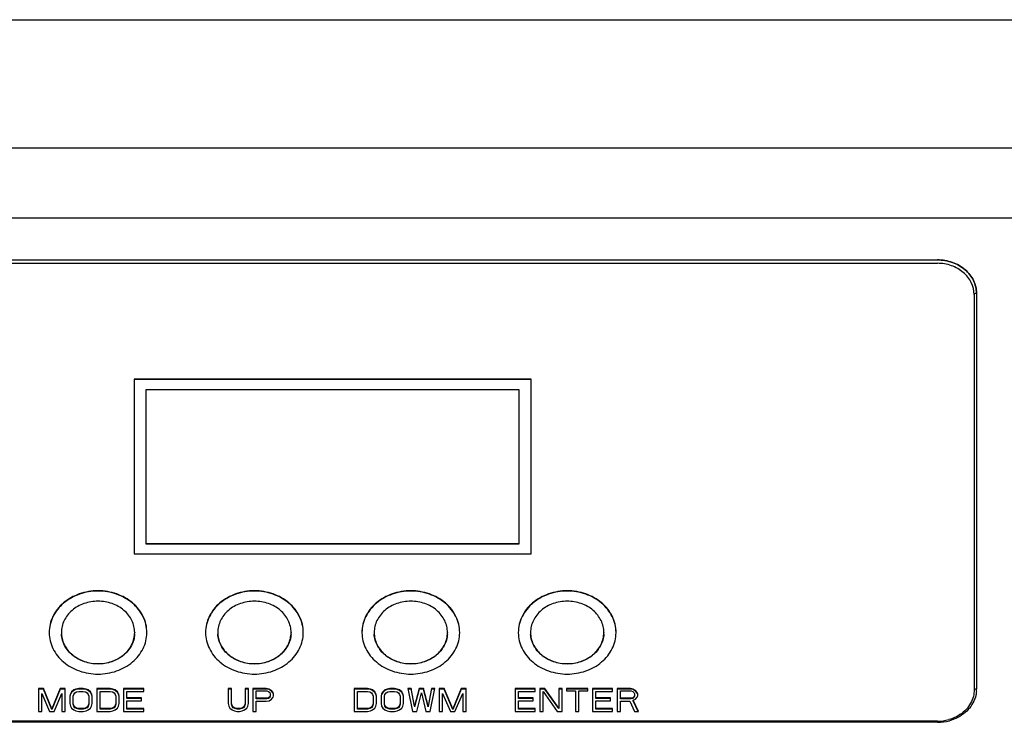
# Model space of a CAD drawing. Header units: millimetres. Extents: x 19192 to 20904, y 1507 to 2734.
# Tile 58 of 80: x 19745 to 19826, y 2425 to 2482. Entities that reach past the tile are written whole.
import ezdxf

# ---------------------------------------------------------------- set-up
doc = ezdxf.new("R2010")
doc.units = ezdxf.units.MM
doc.layers.add('02___PRT_ALL_AXES', color=7, linetype='Continuous')

msp = doc.modelspace()

# ---------------------------------------------------------------- linework, layer by layer
at = {"color": 7, "linetype": 'Continuous'}
for p, q in [((19282.188, 2482.383), (20258.933, 2482.383)), ((20280.06, 2471.869), (19261.06, 2471.869)), ((20280.06, 2466.142), (19261.06, 2466.142)), ((20016.31, 2466.142), (19524.81, 2466.142)), ((19721.06, 2462.714), (19820.06, 2462.714)), ((19721.06, 2462.439), (19820.06, 2462.439)), ((19823.06, 2459.882), (19823.06, 2427.487)), ((19823.26, 2459.986), (19823.26, 2427.592)), ((19754.31, 2452.949), (19754.31, 2438.656)), ((19786.81, 2452.949), (19754.31, 2452.949)), ((19786.81, 2452.922), (19754.31, 2452.922)), ((19786.81, 2438.656), (19786.81, 2452.949)), ((19755.31, 2439.453), (19755.31, 2452.096)), ((19755.31, 2452.096), (19785.81, 2452.096)), ((19785.81, 2452.096), (19785.81, 2439.453)), ((19785.81, 2439.479), (19755.31, 2439.479)), ((19785.81, 2439.453), (19755.31, 2439.453)), ((19754.31, 2438.656), (19786.81, 2438.656)), ((19746.482, 2427.63), (19746.482, 2425.754)), ((19746.894, 2427.63), (19746.482, 2427.63)), ((19746.894, 2427.577), (19746.482, 2427.577)), ((19746.894, 2427.63), (19746.894, 2427.577)), ((19747.582, 2425.954), (19746.894, 2427.63)), ((19747.582, 2425.901), (19746.894, 2427.577)), ((19748.269, 2427.63), (19747.582, 2425.954)), ((19748.269, 2427.577), (19747.582, 2425.901)), ((19748.269, 2427.63), (19748.269, 2427.577)), ((19748.682, 2427.63), (19748.269, 2427.63)), ((19748.682, 2427.577), (19748.269, 2427.577)), ((19748.682, 2425.754), (19748.682, 2427.63)), ((19749.186, 2427.35), (19749.094, 2427.191)), ((19749.186, 2427.298), (19749.094, 2427.138)), ((19749.369, 2427.51), (19749.186, 2427.35)), ((19749.369, 2427.458), (19749.186, 2427.298)), ((19749.186, 2427.35), (19749.186, 2427.298)), ((19749.553, 2427.59), (19749.369, 2427.51)), ((19749.553, 2427.538), (19749.369, 2427.458)), ((19749.369, 2427.51), (19749.369, 2427.458)), ((19749.369, 2427.151), (19749.461, 2427.271)), ((19749.461, 2427.271), (19749.599, 2427.35)), ((19749.782, 2427.63), (19749.553, 2427.59)), ((19749.553, 2427.59), (19749.553, 2427.538)), ((19749.782, 2427.577), (19749.553, 2427.538)), ((19749.599, 2427.35), (19749.782, 2427.39)), ((19749.782, 2427.63), (19749.782, 2427.577)), ((19750.149, 2427.63), (19749.782, 2427.63)), ((19750.149, 2427.577), (19749.782, 2427.577)), ((19749.782, 2427.39), (19750.149, 2427.39)), ((19750.149, 2427.63), (19750.149, 2427.577)), ((19750.378, 2427.59), (19750.149, 2427.63)), ((19750.378, 2427.538), (19750.149, 2427.577)), ((19750.149, 2427.39), (19750.332, 2427.35)), ((19750.332, 2427.35), (19750.469, 2427.271)), ((19750.561, 2427.51), (19750.378, 2427.59)), ((19750.378, 2427.59), (19750.378, 2427.538)), ((19750.561, 2427.458), (19750.378, 2427.538)), ((19750.469, 2427.271), (19750.561, 2427.151)), ((19750.561, 2427.51), (19750.561, 2427.458)), ((19750.744, 2427.35), (19750.561, 2427.51)), ((19750.744, 2427.298), (19750.561, 2427.458)), ((19750.836, 2427.191), (19750.744, 2427.35)), ((19750.744, 2427.35), (19750.744, 2427.298)), ((19750.836, 2427.138), (19750.744, 2427.298)), ((19752.349, 2427.63), (19751.249, 2427.63)), ((19751.249, 2427.63), (19751.249, 2425.754)), ((19752.349, 2427.577), (19751.249, 2427.577)), ((19751.524, 2427.39), (19752.349, 2427.39)), ((19751.524, 2425.941), (19751.524, 2427.39)), ((19752.578, 2427.59), (19752.349, 2427.63)), ((19752.349, 2427.63), (19752.349, 2427.577)), ((19752.578, 2427.538), (19752.349, 2427.577)), ((19752.349, 2427.39), (19752.532, 2427.35)), ((19752.532, 2427.35), (19752.669, 2427.271)), ((19752.761, 2427.51), (19752.578, 2427.59)), ((19752.578, 2427.59), (19752.578, 2427.538)), ((19752.761, 2427.458), (19752.578, 2427.538)), ((19752.669, 2427.271), (19752.761, 2427.151)), ((19752.944, 2427.35), (19752.761, 2427.51)), ((19752.761, 2427.51), (19752.761, 2427.458)), ((19752.944, 2427.298), (19752.761, 2427.458)), ((19753.036, 2427.191), (19752.944, 2427.35)), ((19752.944, 2427.35), (19752.944, 2427.298)), ((19753.036, 2427.138), (19752.944, 2427.298)), ((19755.099, 2427.63), (19753.449, 2427.63)), ((19753.449, 2427.63), (19753.449, 2425.754)), ((19755.099, 2427.577), (19753.449, 2427.577)), ((19753.724, 2427.39), (19755.099, 2427.39)), ((19753.724, 2426.819), (19753.724, 2427.39)), ((19755.099, 2427.39), (19755.099, 2427.63)), ((19762.292, 2427.63), (19762.017, 2427.63)), ((19762.017, 2427.63), (19762.017, 2426.393)), ((19762.292, 2427.577), (19762.017, 2427.577)), ((19762.292, 2426.393), (19762.292, 2427.63)), ((19763.667, 2427.63), (19763.392, 2427.63)), ((19763.392, 2427.63), (19763.392, 2426.393)), ((19763.667, 2427.577), (19763.392, 2427.577)), ((19763.667, 2426.393), (19763.667, 2427.63)), ((19765.134, 2427.63), (19764.034, 2427.63)), ((19764.034, 2427.63), (19764.034, 2425.754)), ((19765.134, 2427.577), (19764.034, 2427.577)), ((19764.309, 2427.43), (19765.179, 2427.43)), ((19764.309, 2426.779), (19764.309, 2427.43)), ((19765.363, 2427.59), (19765.134, 2427.63)), ((19765.134, 2427.63), (19765.134, 2427.577)), ((19765.363, 2427.538), (19765.134, 2427.577)), ((19765.179, 2427.43), (19765.317, 2427.39)), ((19765.317, 2427.39), (19765.409, 2427.31)), ((19765.546, 2427.47), (19765.363, 2427.59)), ((19765.363, 2427.59), (19765.363, 2427.538)), ((19765.546, 2427.418), (19765.363, 2427.538)), ((19765.409, 2427.31), (19765.454, 2427.191)), ((19765.684, 2427.31), (19765.546, 2427.47)), ((19765.546, 2427.47), (19765.546, 2427.418)), ((19765.684, 2427.258), (19765.546, 2427.418)), ((19765.729, 2427.191), (19765.684, 2427.31)), ((19773.423, 2427.63), (19772.323, 2427.63)), ((19772.323, 2427.63), (19772.323, 2425.754)), ((19773.423, 2427.577), (19772.323, 2427.577)), ((19772.598, 2427.39), (19773.423, 2427.39)), ((19772.598, 2425.941), (19772.598, 2427.39)), ((19773.652, 2427.59), (19773.423, 2427.63)), ((19773.423, 2427.63), (19773.423, 2427.577)), ((19773.652, 2427.538), (19773.423, 2427.577)), ((19773.423, 2427.39), (19773.606, 2427.35)), ((19773.606, 2427.35), (19773.744, 2427.271)), ((19773.835, 2427.51), (19773.652, 2427.59)), ((19773.652, 2427.59), (19773.652, 2427.538)), ((19773.835, 2427.458), (19773.652, 2427.538)), ((19773.744, 2427.271), (19773.835, 2427.151)), ((19774.019, 2427.35), (19773.835, 2427.51)), ((19773.835, 2427.51), (19773.835, 2427.458)), ((19774.019, 2427.298), (19773.835, 2427.458)), ((19774.11, 2427.191), (19774.019, 2427.35)), ((19774.019, 2427.35), (19774.019, 2427.298)), ((19774.11, 2427.138), (19774.019, 2427.298)), ((19774.66, 2427.35), (19774.569, 2427.191)), ((19774.66, 2427.298), (19774.569, 2427.138)), ((19774.844, 2427.51), (19774.66, 2427.35)), ((19774.844, 2427.458), (19774.66, 2427.298)), ((19774.66, 2427.35), (19774.66, 2427.298)), ((19775.027, 2427.59), (19774.844, 2427.51)), ((19775.027, 2427.538), (19774.844, 2427.458)), ((19774.844, 2427.51), (19774.844, 2427.458)), ((19774.844, 2427.151), (19774.935, 2427.271)), ((19774.935, 2427.271), (19775.073, 2427.35)), ((19775.256, 2427.63), (19775.027, 2427.59)), ((19775.027, 2427.59), (19775.027, 2427.538)), ((19775.256, 2427.577), (19775.027, 2427.538)), ((19775.073, 2427.35), (19775.256, 2427.39)), ((19775.623, 2427.63), (19775.256, 2427.63)), ((19775.256, 2427.63), (19775.256, 2427.577)), ((19775.623, 2427.577), (19775.256, 2427.577)), ((19775.256, 2427.39), (19775.623, 2427.39)), ((19775.852, 2427.59), (19775.623, 2427.63)), ((19775.623, 2427.63), (19775.623, 2427.577)), ((19775.852, 2427.538), (19775.623, 2427.577)), ((19775.623, 2427.39), (19775.806, 2427.35)), ((19775.806, 2427.35), (19775.944, 2427.271)), ((19776.035, 2427.51), (19775.852, 2427.59)), ((19775.852, 2427.59), (19775.852, 2427.538)), ((19776.035, 2427.458), (19775.852, 2427.538)), ((19775.944, 2427.271), (19776.035, 2427.151)), ((19776.219, 2427.35), (19776.035, 2427.51)), ((19776.035, 2427.51), (19776.035, 2427.458)), ((19776.219, 2427.298), (19776.035, 2427.458)), ((19776.31, 2427.191), (19776.219, 2427.35)), ((19776.219, 2427.35), (19776.219, 2427.298)), ((19776.31, 2427.138), (19776.219, 2427.298)), ((19776.998, 2427.63), (19776.723, 2427.63)), ((19776.723, 2427.63), (19777.089, 2425.754)), ((19776.998, 2427.577), (19776.723, 2427.577)), ((19777.273, 2426.193), (19776.998, 2427.63)), ((19776.998, 2427.63), (19776.998, 2427.577)), ((19777.639, 2427.63), (19777.273, 2426.193)), ((19777.639, 2427.577), (19777.273, 2426.141)), ((19777.456, 2425.754), (19777.823, 2427.271)), ((19778.006, 2427.63), (19777.639, 2427.63)), ((19777.639, 2427.63), (19777.639, 2427.577)), ((19778.006, 2427.577), (19777.639, 2427.577)), ((19777.823, 2427.271), (19778.189, 2425.754)), ((19778.373, 2426.193), (19778.006, 2427.63)), ((19778.006, 2427.63), (19778.006, 2427.577)), ((19778.373, 2426.141), (19778.006, 2427.577)), ((19778.648, 2427.63), (19778.373, 2426.193)), ((19778.556, 2425.754), (19778.923, 2427.63)), ((19778.923, 2427.63), (19778.648, 2427.63)), ((19778.648, 2427.63), (19778.648, 2427.577)), ((19778.923, 2427.577), (19778.648, 2427.577)), ((19779.702, 2427.63), (19779.289, 2427.63)), ((19779.289, 2427.63), (19779.289, 2425.754)), ((19779.702, 2427.577), (19779.289, 2427.577)), ((19780.389, 2425.954), (19779.702, 2427.63)), ((19779.702, 2427.63), (19779.702, 2427.577)), ((19780.389, 2425.901), (19779.702, 2427.577)), ((19781.077, 2427.63), (19780.389, 2425.954)), ((19781.077, 2427.577), (19780.389, 2425.901)), ((19781.489, 2427.63), (19781.077, 2427.63)), ((19781.077, 2427.63), (19781.077, 2427.577)), ((19781.489, 2427.577), (19781.077, 2427.577)), ((19781.489, 2425.754), (19781.489, 2427.63)), ((19787.149, 2427.63), (19785.499, 2427.63)), ((19785.499, 2427.63), (19785.499, 2425.754)), ((19787.149, 2427.577), (19785.499, 2427.577)), ((19785.774, 2427.39), (19787.149, 2427.39)), ((19785.774, 2426.819), (19785.774, 2427.39)), ((19787.149, 2427.39), (19787.149, 2427.63)), ((19787.929, 2427.63), (19787.516, 2427.63)), ((19787.516, 2427.63), (19787.516, 2425.754)), ((19787.929, 2427.577), (19787.516, 2427.577)), ((19787.791, 2427.39), (19788.937, 2425.754)), ((19787.791, 2425.754), (19787.791, 2427.39)), ((19789.074, 2426.034), (19787.929, 2427.63)), ((19787.929, 2427.63), (19787.929, 2427.577)), ((19789.074, 2425.981), (19787.929, 2427.577)), ((19789.349, 2427.63), (19789.074, 2427.63)), ((19789.074, 2427.63), (19789.074, 2425.981)), ((19789.349, 2427.577), (19789.074, 2427.577)), ((19789.349, 2425.754), (19789.349, 2427.63)), ((19791.458, 2427.63), (19789.716, 2427.63)), ((19789.716, 2427.63), (19789.716, 2427.43)), ((19791.458, 2427.577), (19789.716, 2427.577)), ((19789.716, 2427.43), (19790.449, 2427.43)), ((19790.449, 2427.43), (19790.449, 2425.754)), ((19790.724, 2427.43), (19791.458, 2427.43)), ((19790.724, 2425.754), (19790.724, 2427.43)), ((19791.458, 2427.43), (19791.458, 2427.63)), ((19793.474, 2427.63), (19791.824, 2427.63)), ((19791.824, 2427.63), (19791.824, 2425.754)), ((19793.474, 2427.577), (19791.824, 2427.577)), ((19792.099, 2427.39), (19793.474, 2427.39)), ((19792.099, 2426.819), (19792.099, 2427.39)), ((19793.474, 2427.39), (19793.474, 2427.63)), ((19794.941, 2427.63), (19793.841, 2427.63)), ((19793.841, 2427.63), (19793.841, 2425.754)), ((19794.941, 2427.577), (19793.841, 2427.577)), ((19794.116, 2427.43), (19794.987, 2427.43)), ((19794.116, 2426.779), (19794.116, 2427.43)), ((19795.17, 2427.59), (19794.941, 2427.63)), ((19794.941, 2427.63), (19794.941, 2427.577)), ((19795.17, 2427.538), (19794.941, 2427.577)), ((19794.987, 2427.43), (19795.124, 2427.39)), ((19795.124, 2427.39), (19795.216, 2427.31)), ((19795.354, 2427.47), (19795.17, 2427.59)), ((19795.17, 2427.59), (19795.17, 2427.538)), ((19795.354, 2427.418), (19795.17, 2427.538)), ((19795.216, 2427.31), (19795.262, 2427.191)), ((19795.491, 2427.31), (19795.354, 2427.47)), ((19795.354, 2427.47), (19795.354, 2427.418)), ((19795.491, 2427.258), (19795.354, 2427.418)), ((19795.537, 2427.191), (19795.491, 2427.31)), ((19746.757, 2425.754), (19746.757, 2427.231)), ((19746.757, 2427.231), (19747.399, 2425.754)), ((19747.765, 2425.754), (19748.407, 2427.231)), ((19748.407, 2427.231), (19748.407, 2425.754)), ((19749.094, 2427.191), (19749.049, 2426.991)), ((19749.049, 2426.991), (19749.049, 2426.393)), ((19749.094, 2427.191), (19749.094, 2427.138)), ((19749.324, 2426.991), (19749.369, 2427.151)), ((19749.324, 2426.393), (19749.324, 2426.991)), ((19750.561, 2427.151), (19750.607, 2426.991)), ((19750.607, 2426.991), (19750.607, 2426.393)), ((19750.882, 2426.991), (19750.836, 2427.191)), ((19750.836, 2427.191), (19750.836, 2427.138)), ((19750.882, 2426.393), (19750.882, 2426.991)), ((19752.761, 2427.151), (19752.807, 2426.991)), ((19752.807, 2426.991), (19752.807, 2426.393)), ((19753.082, 2426.991), (19753.036, 2427.191)), ((19753.036, 2427.191), (19753.036, 2427.138)), ((19753.082, 2426.393), (19753.082, 2426.991)), ((19754.915, 2426.872), (19753.724, 2426.872)), ((19754.915, 2426.819), (19753.724, 2426.819)), ((19753.724, 2426.632), (19754.915, 2426.632)), ((19753.724, 2425.941), (19753.724, 2426.632)), ((19754.915, 2426.632), (19754.915, 2426.872)), ((19765.179, 2426.832), (19764.309, 2426.832)), ((19765.179, 2426.779), (19764.309, 2426.779)), ((19764.309, 2426.592), (19765.134, 2426.592)), ((19764.309, 2425.754), (19764.309, 2426.592)), ((19765.134, 2426.592), (19765.363, 2426.632)), ((19765.317, 2426.872), (19765.179, 2426.832)), ((19765.179, 2426.832), (19765.179, 2426.779)), ((19765.317, 2426.819), (19765.179, 2426.779)), ((19765.409, 2426.951), (19765.317, 2426.872)), ((19765.409, 2426.899), (19765.317, 2426.819)), ((19765.317, 2426.872), (19765.317, 2426.819)), ((19765.363, 2426.632), (19765.546, 2426.752)), ((19765.454, 2427.071), (19765.409, 2426.951)), ((19765.454, 2427.019), (19765.409, 2426.899)), ((19765.409, 2426.951), (19765.409, 2426.899)), ((19765.454, 2427.191), (19765.454, 2427.071)), ((19765.546, 2426.752), (19765.684, 2426.911)), ((19765.712, 2427.184), (19765.684, 2427.258)), ((19765.684, 2426.911), (19765.729, 2427.031)), ((19765.729, 2427.031), (19765.729, 2427.191)), ((19773.835, 2427.151), (19773.881, 2426.991)), ((19773.881, 2426.991), (19773.881, 2426.393)), ((19774.156, 2426.991), (19774.11, 2427.191)), ((19774.11, 2427.191), (19774.11, 2427.138)), ((19774.156, 2426.393), (19774.156, 2426.991)), ((19774.569, 2427.191), (19774.523, 2426.991)), ((19774.523, 2426.991), (19774.523, 2426.393)), ((19774.569, 2427.191), (19774.569, 2427.138)), ((19774.798, 2426.991), (19774.844, 2427.151)), ((19774.798, 2426.393), (19774.798, 2426.991)), ((19776.035, 2427.151), (19776.081, 2426.991)), ((19776.081, 2426.991), (19776.081, 2426.393)), ((19776.356, 2426.991), (19776.31, 2427.191)), ((19776.31, 2427.191), (19776.31, 2427.138)), ((19776.356, 2426.393), (19776.356, 2426.991)), ((19779.564, 2427.231), (19780.206, 2425.754)), ((19779.564, 2425.754), (19779.564, 2427.231)), ((19780.573, 2425.754), (19781.214, 2427.231)), ((19781.214, 2427.231), (19781.214, 2425.754)), ((19786.966, 2426.872), (19785.774, 2426.872)), ((19786.966, 2426.819), (19785.774, 2426.819)), ((19785.774, 2426.632), (19786.966, 2426.632)), ((19785.774, 2425.941), (19785.774, 2426.632)), ((19786.966, 2426.632), (19786.966, 2426.872)), ((19793.291, 2426.872), (19792.099, 2426.872)), ((19793.291, 2426.819), (19792.099, 2426.819)), ((19792.099, 2426.632), (19793.291, 2426.632)), ((19792.099, 2425.941), (19792.099, 2426.632)), ((19793.291, 2426.632), (19793.291, 2426.872)), ((19794.987, 2426.832), (19794.116, 2426.832)), ((19794.987, 2426.779), (19794.116, 2426.779)), ((19794.116, 2426.592), (19794.895, 2426.592)), ((19794.116, 2425.754), (19794.116, 2426.592)), ((19794.895, 2426.592), (19795.262, 2425.754)), ((19795.124, 2426.872), (19794.987, 2426.832)), ((19794.987, 2426.832), (19794.987, 2426.779)), ((19795.124, 2426.819), (19794.987, 2426.779)), ((19795.216, 2426.951), (19795.124, 2426.872)), ((19795.216, 2426.899), (19795.124, 2426.819)), ((19795.124, 2426.872), (19795.124, 2426.819)), ((19795.17, 2426.672), (19795.354, 2426.752)), ((19795.583, 2425.754), (19795.17, 2426.672)), ((19795.17, 2426.672), (19795.17, 2426.62)), ((19795.563, 2425.745), (19795.17, 2426.62)), ((19795.262, 2427.071), (19795.216, 2426.951)), ((19795.262, 2427.019), (19795.216, 2426.899)), ((19795.216, 2426.951), (19795.216, 2426.899)), ((19795.262, 2427.191), (19795.262, 2427.071)), ((19795.354, 2426.752), (19795.491, 2426.911)), ((19795.519, 2427.184), (19795.491, 2427.258)), ((19795.491, 2426.911), (19795.537, 2427.031)), ((19795.537, 2427.031), (19795.537, 2427.191)), ((19746.482, 2425.754), (19746.757, 2425.754)), ((19747.399, 2425.754), (19747.765, 2425.754)), ((19747.582, 2425.954), (19747.582, 2425.901)), ((19748.407, 2425.754), (19748.682, 2425.754)), ((19749.049, 2426.393), (19749.094, 2426.193)), ((19749.094, 2426.193), (19749.186, 2426.034)), ((19749.186, 2426.034), (19749.369, 2425.874)), ((19749.369, 2426.233), (19749.324, 2426.393)), ((19749.369, 2426.181), (19749.324, 2426.34)), ((19749.369, 2426.233), (19749.369, 2426.181)), ((19749.461, 2426.113), (19749.369, 2426.233)), ((19749.461, 2426.061), (19749.369, 2426.181)), ((19749.369, 2425.874), (19749.553, 2425.794)), ((19749.599, 2426.034), (19749.461, 2426.113)), ((19749.461, 2426.113), (19749.461, 2426.061)), ((19749.599, 2425.981), (19749.461, 2426.061)), ((19749.553, 2425.794), (19749.782, 2425.754)), ((19749.782, 2425.994), (19749.599, 2426.034)), ((19749.599, 2426.034), (19749.599, 2425.981)), ((19749.782, 2425.941), (19749.599, 2425.981)), ((19749.782, 2425.994), (19749.782, 2425.941)), ((19750.149, 2425.994), (19749.782, 2425.994)), ((19750.149, 2425.941), (19749.782, 2425.941)), ((19749.782, 2425.754), (19750.149, 2425.754)), ((19750.332, 2426.034), (19750.149, 2425.994)), ((19750.149, 2425.994), (19750.149, 2425.941)), ((19750.332, 2425.981), (19750.149, 2425.941)), ((19750.149, 2425.754), (19750.378, 2425.794)), ((19750.469, 2426.113), (19750.332, 2426.034)), ((19750.469, 2426.061), (19750.332, 2425.981)), ((19750.332, 2426.034), (19750.332, 2425.981)), ((19750.378, 2425.794), (19750.561, 2425.874)), ((19750.561, 2426.233), (19750.469, 2426.113)), ((19750.561, 2426.181), (19750.469, 2426.061)), ((19750.469, 2426.113), (19750.469, 2426.061)), ((19750.607, 2426.393), (19750.561, 2426.233)), ((19750.607, 2426.34), (19750.561, 2426.181)), ((19750.561, 2426.233), (19750.561, 2426.181)), ((19750.561, 2425.874), (19750.744, 2426.034)), ((19750.744, 2426.034), (19750.836, 2426.193)), ((19750.836, 2426.193), (19750.882, 2426.393)), ((19751.249, 2425.754), (19752.349, 2425.754)), ((19752.349, 2425.994), (19751.524, 2425.994)), ((19752.349, 2425.941), (19751.524, 2425.941)), ((19752.532, 2426.034), (19752.349, 2425.994)), ((19752.349, 2425.994), (19752.349, 2425.941)), ((19752.532, 2425.981), (19752.349, 2425.941)), ((19752.349, 2425.754), (19752.578, 2425.794)), ((19752.669, 2426.113), (19752.532, 2426.034)), ((19752.669, 2426.061), (19752.532, 2425.981)), ((19752.532, 2426.034), (19752.532, 2425.981)), ((19752.578, 2425.794), (19752.761, 2425.874)), ((19752.761, 2426.233), (19752.669, 2426.113)), ((19752.761, 2426.181), (19752.669, 2426.061)), ((19752.669, 2426.113), (19752.669, 2426.061)), ((19752.807, 2426.393), (19752.761, 2426.233)), ((19752.807, 2426.34), (19752.761, 2426.181)), ((19752.761, 2426.233), (19752.761, 2426.181)), ((19752.761, 2425.874), (19752.944, 2426.034)), ((19752.944, 2426.034), (19753.036, 2426.193)), ((19753.036, 2426.193), (19753.082, 2426.393)), ((19753.449, 2425.754), (19755.099, 2425.754)), ((19755.099, 2425.994), (19753.724, 2425.994)), ((19755.099, 2425.941), (19753.724, 2425.941)), ((19755.099, 2425.754), (19755.099, 2425.994)), ((19762.017, 2426.393), (19762.063, 2426.193)), ((19762.063, 2426.193), (19762.154, 2426.034)), ((19762.154, 2426.034), (19762.338, 2425.874)), ((19762.338, 2426.233), (19762.292, 2426.393)), ((19762.338, 2426.181), (19762.292, 2426.34)), ((19762.429, 2426.113), (19762.338, 2426.233)), ((19762.338, 2426.233), (19762.338, 2426.181)), ((19762.429, 2426.061), (19762.338, 2426.181)), ((19762.338, 2425.874), (19762.521, 2425.794)), ((19762.567, 2426.034), (19762.429, 2426.113)), ((19762.429, 2426.113), (19762.429, 2426.061)), ((19762.567, 2425.981), (19762.429, 2426.061)), ((19762.521, 2425.794), (19762.75, 2425.754)), ((19762.75, 2425.994), (19762.567, 2426.034)), ((19762.567, 2426.034), (19762.567, 2425.981)), ((19762.75, 2425.941), (19762.567, 2425.981)), ((19762.934, 2425.994), (19762.75, 2425.994)), ((19762.75, 2425.994), (19762.75, 2425.941)), ((19762.934, 2425.941), (19762.75, 2425.941)), ((19762.75, 2425.754), (19762.934, 2425.754)), ((19763.117, 2426.034), (19762.934, 2425.994)), ((19762.934, 2425.994), (19762.934, 2425.941)), ((19763.117, 2425.981), (19762.934, 2425.941)), ((19762.934, 2425.754), (19763.163, 2425.794)), ((19763.254, 2426.113), (19763.117, 2426.034)), ((19763.254, 2426.061), (19763.117, 2425.981)), ((19763.117, 2426.034), (19763.117, 2425.981)), ((19763.163, 2425.794), (19763.346, 2425.874)), ((19763.346, 2426.233), (19763.254, 2426.113)), ((19763.346, 2426.181), (19763.254, 2426.061)), ((19763.254, 2426.113), (19763.254, 2426.061)), ((19763.392, 2426.393), (19763.346, 2426.233)), ((19763.392, 2426.34), (19763.346, 2426.181)), ((19763.346, 2426.233), (19763.346, 2426.181)), ((19763.346, 2425.874), (19763.529, 2426.034)), ((19763.529, 2426.034), (19763.621, 2426.193)), ((19763.621, 2426.193), (19763.667, 2426.393)), ((19764.034, 2425.754), (19764.309, 2425.754)), ((19772.323, 2425.754), (19773.423, 2425.754)), ((19773.423, 2425.994), (19772.598, 2425.994)), ((19773.423, 2425.941), (19772.598, 2425.941)), ((19773.606, 2426.034), (19773.423, 2425.994)), ((19773.423, 2425.994), (19773.423, 2425.941)), ((19773.606, 2425.981), (19773.423, 2425.941)), ((19773.423, 2425.754), (19773.652, 2425.794)), ((19773.744, 2426.113), (19773.606, 2426.034)), ((19773.744, 2426.061), (19773.606, 2425.981)), ((19773.606, 2426.034), (19773.606, 2425.981)), ((19773.652, 2425.794), (19773.835, 2425.874)), ((19773.835, 2426.233), (19773.744, 2426.113)), ((19773.835, 2426.181), (19773.744, 2426.061)), ((19773.744, 2426.113), (19773.744, 2426.061)), ((19773.881, 2426.393), (19773.835, 2426.233)), ((19773.881, 2426.34), (19773.835, 2426.181)), ((19773.835, 2426.233), (19773.835, 2426.181)), ((19773.835, 2425.874), (19774.019, 2426.034)), ((19774.019, 2426.034), (19774.11, 2426.193)), ((19774.11, 2426.193), (19774.156, 2426.393)), ((19774.523, 2426.393), (19774.569, 2426.193)), ((19774.569, 2426.193), (19774.66, 2426.034)), ((19774.66, 2426.034), (19774.844, 2425.874)), ((19774.844, 2426.233), (19774.798, 2426.393)), ((19774.844, 2426.181), (19774.798, 2426.34)), ((19774.935, 2426.113), (19774.844, 2426.233)), ((19774.844, 2426.233), (19774.844, 2426.181)), ((19774.935, 2426.061), (19774.844, 2426.181)), ((19774.844, 2425.874), (19775.027, 2425.794)), ((19775.073, 2426.034), (19774.935, 2426.113)), ((19774.935, 2426.113), (19774.935, 2426.061)), ((19775.073, 2425.981), (19774.935, 2426.061)), ((19775.027, 2425.794), (19775.256, 2425.754)), ((19775.256, 2425.994), (19775.073, 2426.034)), ((19775.073, 2426.034), (19775.073, 2425.981)), ((19775.256, 2425.941), (19775.073, 2425.981)), ((19775.623, 2425.994), (19775.256, 2425.994)), ((19775.256, 2425.994), (19775.256, 2425.941)), ((19775.623, 2425.941), (19775.256, 2425.941)), ((19775.256, 2425.754), (19775.623, 2425.754)), ((19775.806, 2426.034), (19775.623, 2425.994)), ((19775.623, 2425.994), (19775.623, 2425.941)), ((19775.806, 2425.981), (19775.623, 2425.941)), ((19775.623, 2425.754), (19775.852, 2425.794)), ((19775.944, 2426.113), (19775.806, 2426.034)), ((19775.944, 2426.061), (19775.806, 2425.981)), ((19775.806, 2426.034), (19775.806, 2425.981)), ((19775.852, 2425.794), (19776.035, 2425.874)), ((19776.035, 2426.233), (19775.944, 2426.113)), ((19776.035, 2426.181), (19775.944, 2426.061)), ((19775.944, 2426.113), (19775.944, 2426.061)), ((19776.081, 2426.393), (19776.035, 2426.233)), ((19776.081, 2426.34), (19776.035, 2426.181)), ((19776.035, 2426.233), (19776.035, 2426.181)), ((19776.035, 2425.874), (19776.219, 2426.034)), ((19776.219, 2426.034), (19776.31, 2426.193)), ((19776.31, 2426.193), (19776.356, 2426.393)), ((19777.089, 2425.754), (19777.456, 2425.754)), ((19777.273, 2426.193), (19777.273, 2426.141)), ((19778.189, 2425.754), (19778.556, 2425.754)), ((19778.373, 2426.193), (19778.373, 2426.141)), ((19779.289, 2425.754), (19779.564, 2425.754)), ((19780.206, 2425.754), (19780.573, 2425.754)), ((19780.389, 2425.954), (19780.389, 2425.901)), ((19781.214, 2425.754), (19781.489, 2425.754)), ((19785.499, 2425.754), (19787.149, 2425.754)), ((19787.149, 2425.994), (19785.774, 2425.994)), ((19787.149, 2425.941), (19785.774, 2425.941)), ((19787.149, 2425.754), (19787.149, 2425.994)), ((19787.516, 2425.754), (19787.791, 2425.754)), ((19788.937, 2425.754), (19789.349, 2425.754)), ((19790.449, 2425.754), (19790.724, 2425.754)), ((19791.824, 2425.754), (19793.474, 2425.754)), ((19793.474, 2425.994), (19792.099, 2425.994)), ((19793.474, 2425.941), (19792.099, 2425.941)), ((19793.474, 2425.754), (19793.474, 2425.994)), ((19793.841, 2425.754), (19794.116, 2425.754)), ((19795.262, 2425.754), (19795.583, 2425.754)), ((19820.06, 2424.959), (19721.06, 2424.959)), ((19820.06, 2424.864), (19721.06, 2424.864)), ((19820.06, 2424.864), (19820.06, 2424.959))]:
    msp.add_line(p, q, dxfattribs=at)
for centre, radius, start, end in [((19820.954, 2427.592), 2.306, 356.57868, 359.99574), ((19820.061, 2428.484), 3.525, 269.99019, 285.19834), ((19820.061, 2428.589), 3.725, 269.99214, 285.41137)]:
    msp.add_arc(centre, radius, start, end, dxfattribs=at)
for points, knots in [([(19820.06, 2462.714), (19820.474, 2462.714), (19821.293, 2462.579), (19822.352, 2461.989), (19823.083, 2461.085), (19823.26, 2460.344), (19823.26, 2459.986)], [0, 0, 0, 0, 0.26808, 0.525921, 0.768601, 1, 1, 1, 1]), ([(19823.26, 2459.986), (19823.26, 2460.344), (19823.083, 2461.085), (19822.352, 2461.989), (19821.294, 2462.579), (19820.474, 2462.714), (19820.06, 2462.714)], [0, 0, 0, 0, 0.23137, 0.474049, 0.731886, 1, 1, 1, 1]), ([(19823.06, 2459.882), (19823.06, 2460.217), (19822.894, 2460.912), (19822.209, 2461.759), (19821.216, 2462.312), (19820.448, 2462.439), (19820.06, 2462.439)], [0, 0, 0, 0, 0.231395, 0.474064, 0.731892, 1, 1, 1, 1]), ([(19823.26, 2459.986), (19823.235, 2459.986), (19823.162, 2459.981), (19823.06, 2459.934), (19823.06, 2459.882)], [0, 0, 0, 0, 0.328881, 1, 1, 1, 1]), ([(19823.06, 2427.487), (19823.06, 2427.421), (19823.048, 2427.154), (19822.984, 2426.889), (19822.911, 2426.702)], [0, 0, 0, 0, 0.247961, 1, 1, 1, 1]), ([(19823.26, 2427.592), (19823.235, 2427.592), (19823.162, 2427.587), (19823.06, 2427.54), (19823.06, 2427.487)], [0, 0, 0, 0, 0.328881, 1, 1, 1, 1]), ([(19823.256, 2427.454), (19823.246, 2427.278), (19823.204, 2427.043), (19823.13, 2426.818), (19823.109, 2426.762)], [0, 0, 0, 0, 0.747726, 1, 1, 1, 1]), ([(19822.911, 2426.702), (19822.762, 2426.317), (19822.217, 2425.596), (19821.418, 2425.201), (19820.985, 2425.083)], [0, 0, 0, 0, 0.479318, 1, 1, 1, 1]), ([(19823.109, 2426.762), (19822.952, 2426.343), (19822.374, 2425.558), (19821.514, 2425.126), (19821.051, 2424.998)], [0, 0, 0, 0, 0.481923, 1, 1, 1, 1])]:
    msp.add_open_spline(points, degree=3, knots=knots, dxfattribs=at)
at = {"layer": '02___PRT_ALL_AXES', "color": 7, "linetype": 'Continuous'}
for p, q in [((19748.36, 2432.222), (19748.36, 2432.195)), ((19754.36, 2432.222), (19754.36, 2432.195)), ((19761.16, 2432.222), (19761.16, 2432.195)), ((19767.16, 2432.222), (19767.16, 2432.195)), ((19773.96, 2432.222), (19773.96, 2432.195)), ((19779.96, 2432.222), (19779.96, 2432.195)), ((19786.76, 2432.222), (19786.76, 2432.195)), ((19792.76, 2432.222), (19792.76, 2432.195))]:
    msp.add_line(p, q, dxfattribs=at)
for centre, radius, start, end in [((19750.241, 2432.222), 2.881, 180.00007, 180.50997), ((19750.518, 2432.222), 2.158, 180.00014, 180.6788), ((19750.532, 2432.222), 2.172, 180.68142, 183.67301), ((19752.188, 2432.222), 2.172, 356.32699, 359.31858), ((19752.202, 2432.222), 2.158, 359.3212, 359.99986), ((19752.479, 2432.222), 2.881, 359.49003, 359.99993), ((19763.041, 2432.222), 2.881, 180.00007, 180.50997), ((19763.318, 2432.222), 2.158, 180.00014, 180.6788), ((19763.332, 2432.222), 2.172, 180.68142, 183.67301), ((19764.988, 2432.222), 2.172, 356.32699, 359.31858), ((19765.002, 2432.222), 2.158, 359.3212, 359.99986), ((19765.279, 2432.222), 2.881, 359.49003, 359.99993), ((19775.841, 2432.222), 2.881, 180.00007, 180.50997), ((19776.118, 2432.222), 2.158, 180.00014, 180.6788), ((19776.132, 2432.222), 2.172, 180.68142, 183.67301), ((19777.788, 2432.222), 2.172, 356.32699, 359.31858), ((19777.802, 2432.222), 2.158, 359.3212, 359.99986), ((19778.079, 2432.222), 2.881, 359.49003, 359.99993), ((19788.641, 2432.222), 2.881, 180.00007, 180.50997), ((19788.918, 2432.222), 2.158, 180.00014, 180.6788), ((19788.932, 2432.222), 2.172, 180.68142, 183.67301), ((19790.588, 2432.222), 2.172, 356.32699, 359.31858), ((19790.602, 2432.222), 2.158, 359.3212, 359.99986), ((19790.879, 2432.222), 2.881, 359.49003, 359.99993)]:
    msp.add_arc(centre, radius, start, end, dxfattribs=at)
for points, knots in [([(19755.36, 2432.222), (19755.36, 2432.445), (19755.308, 2432.896), (19755.076, 2433.543), (19754.701, 2434.137), (19754.023, 2434.837), (19752.9, 2435.463), (19751.36, 2435.717), (19749.82, 2435.463), (19748.698, 2434.837), (19748.02, 2434.137), (19747.644, 2433.543), (19747.413, 2432.896), (19747.36, 2432.445), (19747.36, 2432.222)], [0, 0, 0, 0, 0.057643, 0.116112, 0.17601, 0.237762, 0.366336, 0.5, 0.633664, 0.762238, 0.82399, 0.883888, 0.942357, 1, 1, 1, 1]), ([(19755.36, 2432.221), (19755.358, 2432.443), (19755.302, 2432.892), (19755.067, 2433.534), (19754.69, 2434.124), (19754.012, 2434.818), (19752.893, 2435.438), (19751.36, 2435.691), (19749.828, 2435.438), (19748.708, 2434.818), (19748.031, 2434.124), (19747.653, 2433.534), (19747.418, 2432.892), (19747.362, 2432.443), (19747.36, 2432.221)], [0, 0, 0, 0, 0.057634, 0.116123, 0.176037, 0.237805, 0.36638, 0.5, 0.63362, 0.762195, 0.823963, 0.883877, 0.942366, 1, 1, 1, 1]), ([(19768.16, 2432.222), (19768.16, 2432.445), (19768.108, 2432.896), (19767.876, 2433.543), (19767.501, 2434.137), (19766.823, 2434.837), (19765.7, 2435.463), (19764.16, 2435.717), (19762.62, 2435.463), (19761.498, 2434.837), (19760.82, 2434.137), (19760.444, 2433.543), (19760.213, 2432.896), (19760.16, 2432.445), (19760.16, 2432.222)], [0, 0, 0, 0, 0.057643, 0.116112, 0.17601, 0.237762, 0.366336, 0.5, 0.633664, 0.762238, 0.82399, 0.883888, 0.942357, 1, 1, 1, 1]), ([(19768.16, 2432.221), (19768.158, 2432.443), (19768.102, 2432.892), (19767.867, 2433.534), (19767.49, 2434.124), (19766.812, 2434.818), (19765.693, 2435.438), (19764.16, 2435.691), (19762.628, 2435.438), (19761.508, 2434.818), (19760.831, 2434.124), (19760.453, 2433.534), (19760.218, 2432.892), (19760.162, 2432.443), (19760.16, 2432.221)], [0, 0, 0, 0, 0.057634, 0.116123, 0.176037, 0.237805, 0.36638, 0.5, 0.63362, 0.762195, 0.823963, 0.883877, 0.942366, 1, 1, 1, 1]), ([(19780.96, 2432.222), (19780.96, 2432.445), (19780.908, 2432.896), (19780.676, 2433.543), (19780.301, 2434.137), (19779.623, 2434.837), (19778.5, 2435.463), (19776.96, 2435.717), (19775.42, 2435.463), (19774.298, 2434.837), (19773.62, 2434.137), (19773.244, 2433.543), (19773.013, 2432.896), (19772.96, 2432.445), (19772.96, 2432.222)], [0, 0, 0, 0, 0.057643, 0.116112, 0.17601, 0.237762, 0.366336, 0.5, 0.633664, 0.762238, 0.82399, 0.883888, 0.942357, 1, 1, 1, 1]), ([(19780.96, 2432.221), (19780.958, 2432.443), (19780.902, 2432.892), (19780.667, 2433.534), (19780.29, 2434.124), (19779.612, 2434.818), (19778.493, 2435.438), (19776.96, 2435.691), (19775.428, 2435.438), (19774.308, 2434.818), (19773.631, 2434.124), (19773.253, 2433.534), (19773.018, 2432.892), (19772.962, 2432.443), (19772.96, 2432.221)], [0, 0, 0, 0, 0.057634, 0.116123, 0.176037, 0.237805, 0.36638, 0.5, 0.63362, 0.762195, 0.823963, 0.883877, 0.942366, 1, 1, 1, 1]), ([(19793.76, 2432.222), (19793.76, 2432.445), (19793.708, 2432.896), (19793.476, 2433.543), (19793.101, 2434.137), (19792.423, 2434.837), (19791.3, 2435.463), (19789.76, 2435.717), (19788.22, 2435.463), (19787.098, 2434.837), (19786.42, 2434.137), (19786.044, 2433.543), (19785.813, 2432.896), (19785.76, 2432.445), (19785.76, 2432.222)], [0, 0, 0, 0, 0.057643, 0.116112, 0.17601, 0.237762, 0.366336, 0.5, 0.633664, 0.762238, 0.82399, 0.883888, 0.942357, 1, 1, 1, 1]), ([(19793.76, 2432.221), (19793.758, 2432.443), (19793.702, 2432.892), (19793.467, 2433.534), (19793.09, 2434.124), (19792.412, 2434.818), (19791.293, 2435.438), (19789.76, 2435.691), (19788.228, 2435.438), (19787.108, 2434.818), (19786.431, 2434.124), (19786.053, 2433.534), (19785.818, 2432.892), (19785.762, 2432.443), (19785.76, 2432.221)], [0, 0, 0, 0, 0.057634, 0.116123, 0.176037, 0.237805, 0.36638, 0.5, 0.63362, 0.762195, 0.823963, 0.883877, 0.942366, 1, 1, 1, 1]), ([(19754.36, 2432.222), (19754.36, 2432.389), (19754.321, 2432.727), (19754.147, 2433.212), (19753.866, 2433.658), (19753.357, 2434.183), (19752.515, 2434.653), (19751.36, 2434.844), (19750.205, 2434.653), (19749.363, 2434.183), (19748.855, 2433.658), (19748.573, 2433.212), (19748.4, 2432.727), (19748.36, 2432.389), (19748.36, 2432.222)], [0, 0, 0, 0, 0.057635, 0.116115, 0.17601, 0.237762, 0.366336, 0.5, 0.633664, 0.762238, 0.82399, 0.883885, 0.942365, 1, 1, 1, 1]), ([(19767.16, 2432.222), (19767.16, 2432.389), (19767.121, 2432.727), (19766.947, 2433.212), (19766.666, 2433.658), (19766.157, 2434.183), (19765.315, 2434.653), (19764.16, 2434.844), (19763.005, 2434.653), (19762.163, 2434.183), (19761.655, 2433.658), (19761.373, 2433.212), (19761.2, 2432.727), (19761.16, 2432.389), (19761.16, 2432.222)], [0, 0, 0, 0, 0.057635, 0.116115, 0.17601, 0.237762, 0.366336, 0.5, 0.633664, 0.762238, 0.82399, 0.883885, 0.942365, 1, 1, 1, 1]), ([(19779.96, 2432.222), (19779.96, 2432.389), (19779.921, 2432.727), (19779.747, 2433.212), (19779.466, 2433.658), (19778.957, 2434.183), (19778.115, 2434.653), (19776.96, 2434.844), (19775.805, 2434.653), (19774.963, 2434.183), (19774.455, 2433.658), (19774.173, 2433.212), (19774, 2432.727), (19773.96, 2432.389), (19773.96, 2432.222)], [0, 0, 0, 0, 0.057635, 0.116115, 0.17601, 0.237762, 0.366336, 0.5, 0.633664, 0.762238, 0.82399, 0.883885, 0.942365, 1, 1, 1, 1]), ([(19792.76, 2432.222), (19792.76, 2432.389), (19792.721, 2432.727), (19792.547, 2433.212), (19792.266, 2433.658), (19791.757, 2434.183), (19790.915, 2434.653), (19789.76, 2434.844), (19788.605, 2434.653), (19787.763, 2434.183), (19787.255, 2433.658), (19786.973, 2433.212), (19786.8, 2432.727), (19786.76, 2432.389), (19786.76, 2432.222)], [0, 0, 0, 0, 0.057635, 0.116115, 0.17601, 0.237762, 0.366336, 0.5, 0.633664, 0.762238, 0.82399, 0.883885, 0.942365, 1, 1, 1, 1]), ([(19747.36, 2432.196), (19747.362, 2431.974), (19747.418, 2431.525), (19747.654, 2430.883), (19748.031, 2430.293), (19748.709, 2429.599), (19749.828, 2428.979), (19751.36, 2428.727), (19752.893, 2428.979), (19754.012, 2429.599), (19754.69, 2430.293), (19755.067, 2430.883), (19755.302, 2431.525), (19755.358, 2431.974), (19755.36, 2432.196)], [0, 0, 0, 0, 0.057641, 0.11612, 0.176038, 0.237805, 0.36638, 0.5, 0.63362, 0.762195, 0.823962, 0.88388, 0.942359, 1, 1, 1, 1]), ([(19760.16, 2432.196), (19760.162, 2431.974), (19760.218, 2431.525), (19760.454, 2430.883), (19760.831, 2430.293), (19761.509, 2429.599), (19762.628, 2428.979), (19764.16, 2428.727), (19765.693, 2428.979), (19766.812, 2429.599), (19767.49, 2430.293), (19767.867, 2430.883), (19768.102, 2431.525), (19768.158, 2431.974), (19768.16, 2432.196)], [0, 0, 0, 0, 0.057641, 0.11612, 0.176038, 0.237805, 0.36638, 0.5, 0.63362, 0.762195, 0.823962, 0.88388, 0.942359, 1, 1, 1, 1]), ([(19772.96, 2432.196), (19772.962, 2431.974), (19773.018, 2431.525), (19773.254, 2430.883), (19773.631, 2430.293), (19774.309, 2429.599), (19775.428, 2428.979), (19776.96, 2428.727), (19778.493, 2428.979), (19779.612, 2429.599), (19780.29, 2430.293), (19780.667, 2430.883), (19780.902, 2431.525), (19780.958, 2431.974), (19780.96, 2432.196)], [0, 0, 0, 0, 0.057641, 0.11612, 0.176038, 0.237805, 0.36638, 0.5, 0.63362, 0.762195, 0.823962, 0.88388, 0.942359, 1, 1, 1, 1]), ([(19785.76, 2432.196), (19785.762, 2431.974), (19785.818, 2431.525), (19786.054, 2430.883), (19786.431, 2430.293), (19787.109, 2429.599), (19788.228, 2428.979), (19789.76, 2428.727), (19791.293, 2428.979), (19792.412, 2429.599), (19793.09, 2430.293), (19793.467, 2430.883), (19793.702, 2431.525), (19793.758, 2431.974), (19793.76, 2432.196)], [0, 0, 0, 0, 0.057641, 0.11612, 0.176038, 0.237805, 0.36638, 0.5, 0.63362, 0.762195, 0.823962, 0.88388, 0.942359, 1, 1, 1, 1]), ([(19754.357, 2432.084), (19754.349, 2431.921), (19754.295, 2431.594), (19754.107, 2431.128), (19753.818, 2430.702), (19753.31, 2430.202), (19752.484, 2429.758), (19751.36, 2429.577), (19750.236, 2429.758), (19749.411, 2430.202), (19748.902, 2430.702), (19748.614, 2431.128), (19748.426, 2431.594), (19748.371, 2431.921), (19748.363, 2432.084)], [0, 0, 0, 0, 0.057629, 0.116182, 0.176187, 0.238027, 0.366598, 0.5, 0.633402, 0.761973, 0.823813, 0.883818, 0.942371, 1, 1, 1, 1]), ([(19748.365, 2432.083), (19748.375, 2431.921), (19748.433, 2431.596), (19748.624, 2431.135), (19748.914, 2430.714), (19749.422, 2430.221), (19750.244, 2429.782), (19751.36, 2429.604), (19752.476, 2429.782), (19753.298, 2430.221), (19753.806, 2430.714), (19754.096, 2431.135), (19754.288, 2431.596), (19754.345, 2431.921), (19754.356, 2432.083)], [0, 0, 0, 0, 0.057634, 0.116193, 0.176231, 0.238093, 0.366663, 0.5, 0.633337, 0.761907, 0.823769, 0.883807, 0.942366, 1, 1, 1, 1]), ([(19767.157, 2432.084), (19767.149, 2431.921), (19767.095, 2431.594), (19766.907, 2431.128), (19766.618, 2430.702), (19766.11, 2430.202), (19765.284, 2429.758), (19764.16, 2429.577), (19763.036, 2429.758), (19762.211, 2430.202), (19761.702, 2430.702), (19761.414, 2431.128), (19761.226, 2431.594), (19761.171, 2431.921), (19761.163, 2432.084)], [0, 0, 0, 0, 0.057629, 0.116182, 0.176187, 0.238027, 0.366598, 0.5, 0.633402, 0.761973, 0.823813, 0.883818, 0.942371, 1, 1, 1, 1]), ([(19761.165, 2432.083), (19761.175, 2431.921), (19761.233, 2431.596), (19761.424, 2431.135), (19761.714, 2430.714), (19762.222, 2430.221), (19763.044, 2429.782), (19764.16, 2429.604), (19765.276, 2429.782), (19766.098, 2430.221), (19766.606, 2430.714), (19766.896, 2431.135), (19767.088, 2431.596), (19767.145, 2431.921), (19767.156, 2432.083)], [0, 0, 0, 0, 0.057634, 0.116193, 0.176231, 0.238093, 0.366663, 0.5, 0.633337, 0.761907, 0.823769, 0.883807, 0.942366, 1, 1, 1, 1]), ([(19779.957, 2432.084), (19779.949, 2431.921), (19779.895, 2431.594), (19779.707, 2431.128), (19779.418, 2430.702), (19778.91, 2430.202), (19778.084, 2429.758), (19776.96, 2429.577), (19775.836, 2429.758), (19775.011, 2430.202), (19774.502, 2430.702), (19774.214, 2431.128), (19774.026, 2431.594), (19773.971, 2431.921), (19773.963, 2432.084)], [0, 0, 0, 0, 0.057629, 0.116182, 0.176187, 0.238027, 0.366598, 0.5, 0.633402, 0.761973, 0.823813, 0.883818, 0.942371, 1, 1, 1, 1]), ([(19773.965, 2432.083), (19773.975, 2431.921), (19774.033, 2431.596), (19774.224, 2431.135), (19774.514, 2430.714), (19775.022, 2430.221), (19775.844, 2429.782), (19776.96, 2429.604), (19778.076, 2429.782), (19778.898, 2430.221), (19779.406, 2430.714), (19779.696, 2431.135), (19779.888, 2431.596), (19779.945, 2431.921), (19779.956, 2432.083)], [0, 0, 0, 0, 0.057634, 0.116193, 0.176231, 0.238093, 0.366663, 0.5, 0.633337, 0.761907, 0.823769, 0.883807, 0.942366, 1, 1, 1, 1]), ([(19792.757, 2432.084), (19792.749, 2431.921), (19792.695, 2431.594), (19792.507, 2431.128), (19792.218, 2430.702), (19791.71, 2430.202), (19790.884, 2429.758), (19789.76, 2429.577), (19788.636, 2429.758), (19787.811, 2430.202), (19787.302, 2430.702), (19787.014, 2431.128), (19786.826, 2431.594), (19786.771, 2431.921), (19786.763, 2432.084)], [0, 0, 0, 0, 0.057629, 0.116182, 0.176187, 0.238027, 0.366598, 0.5, 0.633402, 0.761973, 0.823813, 0.883818, 0.942371, 1, 1, 1, 1]), ([(19786.765, 2432.083), (19786.775, 2431.921), (19786.833, 2431.596), (19787.024, 2431.135), (19787.314, 2430.714), (19787.822, 2430.221), (19788.644, 2429.782), (19789.76, 2429.604), (19790.876, 2429.782), (19791.698, 2430.221), (19792.206, 2430.714), (19792.496, 2431.135), (19792.688, 2431.596), (19792.745, 2431.921), (19792.756, 2432.083)], [0, 0, 0, 0, 0.057634, 0.116193, 0.176231, 0.238093, 0.366663, 0.5, 0.633337, 0.761907, 0.823769, 0.883807, 0.942366, 1, 1, 1, 1])]:
    msp.add_open_spline(points, degree=3, knots=knots, dxfattribs=at)

doc.saveas('drawing.dxf')
